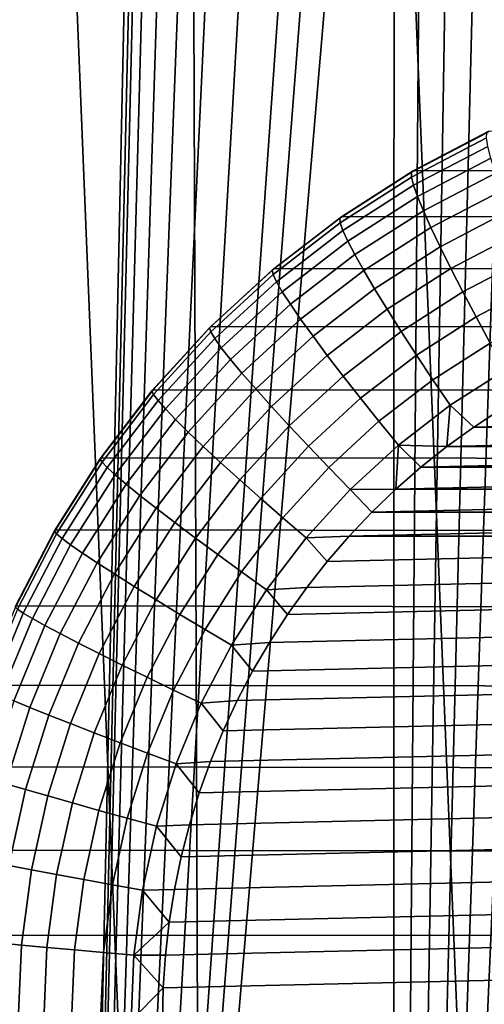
# Model space of a CAD drawing. Header units: metres. Extents: x -166 to 33, y -71 to 34.
# Tile 94 of 256: x 4.48 to 5.9, y -63.4 to -60.39. Entities that reach past the tile are written whole.
import ezdxf

# ---------------------------------------------------------------- set-up
doc = ezdxf.new("R2010")
doc.units = ezdxf.units.M
doc.layers.add('solid_12208131', color=7, linetype='CONTINUOUS')

msp = doc.modelspace()

# ---------------------------------------------------------------- linework, layer by layer
at = {"layer": 'solid_12208131'}
for points in [[(4.566474, -56.073952, 84.865448), (4.477859, -56.099998, 84.836479), (5.04256, -69.997673, 85.028557), (4.993147, -56.099998, 85.012497)], [(3.574141, -69.997673, 47.510914), (4.37248, -56.099998, 47.201462), (4.886776, -56.099998, 47.02256), (4.586304, -69.997673, 47.125175)], [(5.04256, -69.997673, 85.028557), (4.477859, -56.099998, 84.836479), (3.967552, -56.099998, 84.646492), (4.021405, -69.997673, 84.66729)], [(4.886776, -56.950001, 47.02256), (4.586304, -69.997673, 47.125175), (4.886776, -56.099998, 47.02256)], [(6.081776, -69.997673, 85.334007), (5.513038, -56.099998, 85.174423), (4.993147, -56.099998, 85.012497), (5.04256, -69.997673, 85.028557)], [(6.488023, -63.450001, 85.437004), (6.037143, -56.099998, 85.322136), (5.513038, -56.099998, 85.174423), (6.081776, -69.997673, 85.334007)], [(4.886776, -56.950001, 47.02256), (4.897042, -57.197613, 47.01915), (4.586304, -69.997673, 47.125175)], [(4.897042, -57.197613, 47.01915), (4.927999, -57.445526, 47.008896), (4.586304, -69.997673, 47.125175)], [(4.927999, -57.445526, 47.008896), (4.979895, -57.691147, 46.991837), (4.586304, -69.997673, 47.125175)], [(4.979895, -57.691147, 46.991837), (5.052527, -57.932133, 46.968224), (4.586304, -69.997673, 47.125175)], [(5.052527, -57.932133, 46.968224), (5.145417, -58.166046, 46.938469), (4.586304, -69.997673, 47.125175)], [(5.145417, -58.166046, 46.938469), (5.25792, -58.390984, 46.903099), (4.586304, -69.997673, 47.125175)], [(5.25792, -58.390984, 46.903099), (5.38948, -58.605415, 46.862659), (4.586304, -69.997673, 47.125175)], [(5.38948, -58.605415, 46.862659), (5.462168, -58.708149, 46.84074), (4.586304, -69.997673, 47.125175)], [(5.462168, -58.708149, 46.84074), (5.539301, -58.807625, 46.817806), (4.586304, -69.997673, 47.125175)], [(5.620743, -58.903625, 46.793961), (5.617866, -69.997673, 46.7948), (4.586304, -69.997673, 47.125175), (5.539301, -58.807625, 46.817806)], [(5.620743, -58.903625, 46.793961), (5.7063, -58.995869, 46.769314), (5.617866, -69.997673, 46.7948)], [(5.7063, -58.995869, 46.769314), (5.795822, -59.08419, 46.743965), (5.617866, -69.997673, 46.7948)], [(5.795822, -59.08419, 46.743965), (5.889157, -59.168419, 46.718014), (5.617866, -69.997673, 46.7948)], [(5.889157, -59.168419, 46.718014), (5.986064, -59.248344, 46.691586), (5.617866, -69.997673, 46.7948)], [(5.986064, -59.248344, 46.691586), (6.086361, -59.323807, 46.66478), (5.617866, -69.997673, 46.7948)], [(6.095794, -59.317181, 46.662701), (6.189886, -59.394676, 46.637699), (5.617866, -69.997673, 46.7948), (6.086361, -59.323807, 46.66478)], [(6.189886, -59.394676, 46.637699), (6.296409, -59.460785, 46.610447), (5.617866, -69.997673, 46.7948)], [(6.296409, -59.460785, 46.610447), (6.405722, -59.52203, 46.58313), (5.617866, -69.997673, 46.7948)], [(6.405722, -59.52203, 46.58313), (6.517666, -59.578327, 46.555828), (5.617866, -69.997673, 46.7948)], [(6.517666, -59.578327, 46.555828), (6.632047, -59.629566, 46.528641), (5.617866, -69.997673, 46.7948)], [(6.748606, -59.675625, 46.501663), (6.665802, -69.997673, 46.520752), (5.617866, -69.997673, 46.7948), (6.632047, -59.629566, 46.528641)], [(5.679112, -60.851925, 111.893463), (5.910375, -60.731075, 111.913696), (8.199898, -60.729885, 85.773705), (7.969598, -60.850704, 85.737389)], [(5.673642, -60.856865, 111.988724), (5.904464, -60.736248, 112.008919), (5.910375, -60.731075, 111.913696), (5.679112, -60.851925, 111.893463)], [(5.673972, -60.871857, 112.084251), (5.90346, -60.751938, 112.104332), (5.904464, -60.736248, 112.008919), (5.673642, -60.856865, 111.988724)], [(5.6802, -60.896679, 112.177505), (5.907478, -60.777912, 112.197395), (5.90346, -60.751938, 112.104332), (5.673972, -60.871857, 112.084251)], [(5.692234, -60.930973, 112.26712), (5.91646, -60.813801, 112.286736), (5.907478, -60.777912, 112.197395), (5.6802, -60.896679, 112.177505)], [(5.709899, -60.974232, 112.351784), (5.930274, -60.859074, 112.371063), (5.91646, -60.813801, 112.286736), (5.692234, -60.930973, 112.26712)], [(5.459223, -60.992542, 111.874222), (5.679112, -60.851925, 111.893463), (7.969598, -60.850704, 85.737389), (7.750594, -60.991535, 85.700294)], [(5.454171, -60.997219, 111.969521), (5.673642, -60.856865, 111.988724), (5.679112, -60.851925, 111.893463), (5.459223, -60.992542, 111.874222)], [(5.45577, -61.011398, 112.065163), (5.673972, -60.871857, 112.084251), (5.673642, -60.856865, 111.988724), (5.454171, -60.997219, 111.969521)], [(5.464098, -61.034878, 112.1586), (5.6802, -60.896679, 112.177505), (5.673972, -60.871857, 112.084251), (5.45577, -61.011398, 112.065163)], [(5.732936, -61.025829, 112.43026), (5.948718, -60.913071, 112.449135), (5.930274, -60.859074, 112.371063), (5.709899, -60.974232, 112.351784)], [(5.479035, -61.067314, 112.248466), (5.692234, -60.930973, 112.26712), (5.6802, -60.896679, 112.177505), (5.464098, -61.034878, 112.1586)], [(5.500361, -61.108231, 112.33345), (5.709899, -60.974232, 112.351784), (5.692234, -60.930973, 112.26712), (5.479035, -61.067314, 112.248466)], [(5.761009, -61.085007, 112.501404), (5.971524, -60.975002, 112.519821), (5.948718, -60.913071, 112.449135), (5.732936, -61.025829, 112.43026)], [(5.247721, -61.156239, 111.951454), (5.454171, -60.997219, 111.969521), (5.459223, -60.992542, 111.874222), (5.25238, -61.151867, 111.856125)], [(5.250514, -61.169498, 112.047203), (5.45577, -61.011398, 112.065163), (5.454171, -60.997219, 111.969521), (5.247721, -61.156239, 111.951454)], [(5.25238, -61.151867, 111.856125), (5.459223, -60.992542, 111.874222), (7.750594, -60.991535, 85.700294), (7.544509, -61.151417, 85.663101)], [(5.527765, -61.157036, 112.412308), (5.732936, -61.025829, 112.43026), (5.709899, -60.974232, 112.351784), (5.500361, -61.108231, 112.33345)], [(5.793708, -61.150902, 112.564171), (5.998357, -61.043961, 112.582069), (5.971524, -60.975002, 112.519821), (5.761009, -61.085007, 112.501404)], [(5.260818, -61.191456, 112.140816), (5.464098, -61.034878, 112.1586), (5.45577, -61.011398, 112.065163), (5.250514, -61.169498, 112.047203)], [(5.560847, -61.213009, 112.483887), (5.761009, -61.085007, 112.501404), (5.732936, -61.025829, 112.43026), (5.527765, -61.157036, 112.412308)], [(5.278485, -61.221786, 112.230919), (5.479035, -61.067314, 112.248466), (5.464098, -61.034878, 112.1586), (5.260818, -61.191456, 112.140816)], [(5.830554, -61.222553, 112.617645), (6.028826, -61.118946, 112.634995), (5.998357, -61.043961, 112.582069), (5.793708, -61.150902, 112.564171)], [(5.303255, -61.260056, 112.316208), (5.500361, -61.108231, 112.33345), (5.479035, -61.067314, 112.248466), (5.278485, -61.221786, 112.230919)], [(5.599123, -61.275341, 112.547142), (5.793708, -61.150902, 112.564171), (5.761009, -61.085007, 112.501404), (5.560847, -61.213009, 112.483887)], [(5.334767, -61.305695, 112.395424), (5.527765, -61.157036, 112.412308), (5.500361, -61.108231, 112.33345), (5.303255, -61.260056, 112.316208)], [(5.871011, -61.298908, 112.661049), (6.062485, -61.198853, 112.677803), (6.028826, -61.118946, 112.634995), (5.830554, -61.222553, 112.617645)], [(5.060157, -61.328678, 111.83931), (5.25238, -61.151867, 111.856125), (7.544509, -61.151417, 85.663101), (7.353139, -61.329014, 85.626549)], [(5.642034, -61.343113, 112.601151), (5.830554, -61.222553, 112.617645), (5.793708, -61.150902, 112.564171), (5.599123, -61.275341, 112.547142)], [(5.055863, -61.332714, 111.934669), (5.247721, -61.156239, 111.951454), (5.25238, -61.151867, 111.856125), (5.060157, -61.328678, 111.83931)], [(5.059765, -61.344955, 112.030518), (5.250514, -61.169498, 112.047203), (5.247721, -61.156239, 111.951454), (5.055863, -61.332714, 111.934669)], [(5.071906, -61.365223, 112.12429), (5.260818, -61.191456, 112.140816), (5.250514, -61.169498, 112.047203), (5.059765, -61.344955, 112.030518)], [(5.37256, -61.35804, 112.467415), (5.560847, -61.213009, 112.483887), (5.527765, -61.157036, 112.412308), (5.334767, -61.305695, 112.395424)], [(5.09211, -61.393223, 112.214615), (5.278485, -61.221786, 112.230919), (5.260818, -61.191456, 112.140816), (5.071906, -61.365223, 112.12429)], [(5.914485, -61.37886, 112.693748), (6.098843, -61.282524, 112.709877), (6.062485, -61.198853, 112.677803), (5.871011, -61.298908, 112.661049)], [(5.120081, -61.428543, 112.300179), (5.303255, -61.260056, 112.316208), (5.278485, -61.221786, 112.230919), (5.09211, -61.393223, 112.214615)], [(5.416082, -61.416328, 112.531128), (5.599123, -61.275341, 112.547142), (5.560847, -61.213009, 112.483887), (5.37256, -61.35804, 112.467415)], [(5.688952, -61.415337, 112.645126), (5.871011, -61.298908, 112.661049), (5.830554, -61.222553, 112.617645), (5.642034, -61.343113, 112.601151)], [(5.15541, -61.470673, 112.37973), (5.334767, -61.305695, 112.395424), (5.303255, -61.260056, 112.316208), (5.120081, -61.428543, 112.300179)], [(5.464697, -61.479706, 112.58564), (5.642034, -61.343113, 112.601151), (5.599123, -61.275341, 112.547142), (5.416082, -61.416328, 112.531128)], [(5.739193, -61.490959, 112.678413), (5.914485, -61.37886, 112.693748), (5.871011, -61.298908, 112.661049), (5.688952, -61.415337, 112.645126)], [(4.880058, -61.525303, 111.919289), (5.055863, -61.332714, 111.934669), (5.060157, -61.328678, 111.83931), (4.884017, -61.521637, 111.823898)], [(5.060157, -61.328678, 111.83931), (7.353139, -61.329014, 85.626549), (7.178016, -61.522877, 85.591423), (4.884017, -61.521637, 111.823898)], [(5.197582, -61.51899, 112.45211), (5.37256, -61.35804, 112.467415), (5.334767, -61.305695, 112.395424), (5.15541, -61.470673, 112.37973)], [(4.884976, -61.53643, 112.015228), (5.059765, -61.344955, 112.030518), (5.055863, -61.332714, 111.934669), (4.880058, -61.525303, 111.919289)], [(4.8988, -61.554855, 112.109146), (5.071906, -61.365223, 112.12429), (5.059765, -61.344955, 112.030518), (4.884976, -61.53643, 112.015228)], [(5.245979, -61.572796, 112.516251), (5.416082, -61.416328, 112.531128), (5.37256, -61.35804, 112.467415), (5.197582, -61.51899, 112.45211)], [(5.517695, -61.547249, 112.630142), (5.688952, -61.415337, 112.645126), (5.642034, -61.343113, 112.601151), (5.464697, -61.479706, 112.58564)], [(4.921329, -61.580307, 112.199677), (5.09211, -61.393223, 112.214615), (5.071906, -61.365223, 112.12429), (4.8988, -61.554855, 112.109146)], [(5.792023, -61.568874, 112.700539), (5.960343, -61.461235, 112.715263), (5.914485, -61.37886, 112.693748), (5.739193, -61.490959, 112.678413)], [(4.952233, -61.612419, 112.2855), (5.120081, -61.428543, 112.300179), (5.09211, -61.393223, 112.214615), (4.921329, -61.580307, 112.199677)], [(5.299895, -61.631298, 112.57122), (5.464697, -61.479706, 112.58564), (5.416082, -61.416328, 112.531128), (5.245979, -61.572796, 112.516251)], [(5.574302, -61.61797, 112.663986), (5.739193, -61.490959, 112.678413), (5.688952, -61.415337, 112.645126), (5.517695, -61.547249, 112.630142)], [(4.99106, -61.650715, 112.365356), (5.15541, -61.470673, 112.37973), (5.120081, -61.428543, 112.300179), (4.952233, -61.612419, 112.2855)], [(5.037243, -61.694637, 112.43808), (5.197582, -61.51899, 112.45211), (5.15541, -61.470673, 112.37973), (4.99106, -61.650715, 112.365356)], [(5.358543, -61.693642, 112.616219), (5.517695, -61.547249, 112.630142), (5.464697, -61.479706, 112.58564), (5.299895, -61.631298, 112.57122)], [(5.960343, -61.461235, 112.715263), (5.792023, -61.568874, 112.700539), (5.863948, -61.635807, 112.712685), (5.948817, -61.580219, 112.720116)], [(5.633689, -61.690834, 112.686691), (5.792023, -61.568874, 112.700539), (5.739193, -61.490959, 112.678413), (5.574302, -61.61797, 112.663986)], [(4.721643, -61.732544, 111.905434), (4.880058, -61.525303, 111.919289), (4.884017, -61.521637, 111.823898), (4.7253, -61.729271, 111.810013)], [(4.727477, -61.742474, 112.001442), (4.884976, -61.53643, 112.015228), (4.880058, -61.525303, 111.919289), (4.721643, -61.732544, 111.905434)], [(4.884017, -61.521637, 111.823898), (7.178016, -61.522877, 85.591423), (7.020476, -61.731464, 85.558418), (4.7253, -61.729271, 111.810013)], [(4.742818, -61.758911, 112.095497), (4.8988, -61.554855, 112.109146), (4.884976, -61.53643, 112.015228), (4.727477, -61.742474, 112.001442)], [(5.090108, -61.743546, 112.502609), (5.245979, -61.572796, 112.516251), (5.197582, -61.51899, 112.45211), (5.037243, -61.694637, 112.43808)], [(4.767441, -61.781624, 112.186211), (4.921329, -61.580307, 112.199677), (4.8988, -61.554855, 112.109146), (4.742818, -61.758911, 112.095497)], [(5.148882, -61.796726, 112.558006), (5.299895, -61.631298, 112.57122), (5.245979, -61.572796, 112.516251), (5.090108, -61.743546, 112.502609)], [(5.421064, -61.758923, 112.650581), (5.574302, -61.61797, 112.663986), (5.517695, -61.547249, 112.630142), (5.358543, -61.693642, 112.616219)], [(5.633689, -61.690834, 112.686691), (5.781706, -61.69529, 112.70549), (5.792023, -61.568874, 112.700539)], [(5.792023, -61.568874, 112.700539), (5.781706, -61.69529, 112.70549), (5.863948, -61.635807, 112.712685)], [(4.800988, -61.810276, 112.272263), (4.952233, -61.612419, 112.2855), (4.921329, -61.580307, 112.199677), (4.767441, -61.781624, 112.186211)], [(8.258543, -61.580219, 112.922188), (5.948817, -61.580219, 112.720116), (5.863948, -61.635807, 112.712685)], [(8.343412, -61.635807, 112.929611), (8.258543, -61.580219, 112.922188), (5.863948, -61.635807, 112.712685)], [(4.842968, -61.844448, 112.352394), (4.99106, -61.650715, 112.365356), (4.952233, -61.612419, 112.2855), (4.800988, -61.810276, 112.272263)], [(5.212707, -61.853401, 112.603455), (5.358543, -61.693642, 112.616219), (5.299895, -61.631298, 112.57122), (5.148882, -61.796726, 112.558006)], [(5.486547, -61.82618, 112.673813), (5.633689, -61.690834, 112.686691), (5.574302, -61.61797, 112.663986), (5.421064, -61.758923, 112.650581)], [(4.892766, -61.883644, 112.425438), (5.037243, -61.694637, 112.43808), (4.99106, -61.650715, 112.365356), (4.842968, -61.844448, 112.352394)], [(8.343412, -61.635807, 112.929611), (5.863948, -61.635807, 112.712685), (5.781706, -61.69529, 112.70549)], [(8.425653, -61.69529, 112.936806), (8.343412, -61.635807, 112.929611), (5.781706, -61.69529, 112.70549)], [(5.486547, -61.82618, 112.673813), (5.625897, -61.825363, 112.691864), (5.633689, -61.690834, 112.686691)], [(5.633689, -61.690834, 112.686691), (5.625897, -61.825363, 112.691864), (5.702314, -61.758511, 112.698547)], [(5.633689, -61.690834, 112.686691), (5.702314, -61.758511, 112.698547), (5.781706, -61.69529, 112.70549)], [(4.949656, -61.927288, 112.490326), (5.090108, -61.743546, 112.502609), (5.037243, -61.694637, 112.43808), (4.892766, -61.883644, 112.425438)], [(5.280649, -61.912743, 112.638298), (5.421064, -61.758923, 112.650581), (5.358543, -61.693642, 112.616219), (5.212707, -61.853401, 112.603455)], [(8.425653, -61.69529, 112.936806), (5.781706, -61.69529, 112.70549), (5.702314, -61.758511, 112.698547)], [(8.505046, -61.758511, 112.943756), (8.425653, -61.69529, 112.936806), (5.702314, -61.758511, 112.698547)], [(4.581825, -61.952854, 111.893196), (4.721643, -61.732544, 111.905434), (4.7253, -61.729271, 111.810013), (4.585215, -61.950001, 111.79776)], [(4.588467, -61.96151, 111.989281), (4.727477, -61.742474, 112.001442), (4.721643, -61.732544, 111.905434), (4.581825, -61.952854, 111.893196)], [(4.7253, -61.729271, 111.810013), (7.020476, -61.731464, 85.558418), (6.88179, -61.952953, 85.528259), (4.585215, -61.950001, 111.79776)], [(4.605146, -61.975838, 112.08345), (4.742818, -61.758911, 112.095497), (4.727477, -61.742474, 112.001442), (4.588467, -61.96151, 111.989281)], [(5.012808, -61.974743, 112.546104), (5.148882, -61.796726, 112.558006), (5.090108, -61.743546, 112.502609), (4.949656, -61.927288, 112.490326)], [(4.631618, -61.99564, 112.174332), (4.767441, -61.781624, 112.186211), (4.742818, -61.758911, 112.095497), (4.605146, -61.975838, 112.08345)], [(4.667498, -62.020615, 112.260582), (4.800988, -61.810276, 112.272263), (4.767441, -61.781624, 112.186211), (4.631618, -61.99564, 112.174332)], [(5.351716, -61.973885, 112.662018), (5.486547, -61.82618, 112.673813), (5.421064, -61.758923, 112.650581), (5.280649, -61.912743, 112.638298)], [(8.505046, -61.758511, 112.943756), (5.702314, -61.758511, 112.698547), (5.625897, -61.825363, 112.691864)], [(8.581463, -61.825363, 112.950439), (8.505046, -61.758511, 112.943756), (5.625897, -61.825363, 112.691864)], [(4.712259, -62.050404, 112.340958), (4.842968, -61.844448, 112.352394), (4.800988, -61.810276, 112.272263), (4.667498, -62.020615, 112.260582)], [(5.081297, -62.025314, 112.591957), (5.212707, -61.853401, 112.603455), (5.148882, -61.796726, 112.558006), (5.012808, -61.974743, 112.546104)], [(5.486547, -61.82618, 112.673813), (5.351716, -61.973885, 112.662018), (5.482675, -61.969383, 112.679329), (5.552613, -61.895725, 112.685448)], [(5.486547, -61.82618, 112.673813), (5.552613, -61.895725, 112.685448), (5.625897, -61.825363, 112.691864)], [(8.581463, -61.825363, 112.950439), (5.625897, -61.825363, 112.691864), (5.552613, -61.895725, 112.685448)], [(8.654747, -61.895725, 112.956848), (8.581463, -61.825363, 112.950439), (5.552613, -61.895725, 112.685448)], [(4.765249, -62.084572, 112.414284), (4.892766, -61.883644, 112.425438), (4.842968, -61.844448, 112.352394), (4.712259, -62.050404, 112.340958)], [(5.154123, -62.078266, 112.627228), (5.280649, -61.912743, 112.638298), (5.212707, -61.853401, 112.603455), (5.081297, -62.025314, 112.591957)], [(4.825692, -62.122616, 112.479477), (4.949656, -61.927288, 112.490326), (4.892766, -61.883644, 112.425438), (4.765249, -62.084572, 112.414284)], [(8.654747, -61.895725, 112.956848), (5.552613, -61.895725, 112.685448), (5.482675, -61.969383, 112.679329)], [(8.724685, -61.969383, 112.962967), (8.654747, -61.895725, 112.956848), (5.482675, -61.969383, 112.679329)], [(4.892706, -62.163982, 112.535599), (5.012808, -61.974743, 112.546104), (4.949656, -61.927288, 112.490326), (4.825692, -62.122616, 112.479477)], [(5.230222, -62.132824, 112.65139), (5.351716, -61.973885, 112.662018), (5.280649, -61.912743, 112.638298), (5.154123, -62.078266, 112.627228)], [(4.461667, -62.184555, 111.88269), (4.581825, -61.952854, 111.893196), (4.585215, -61.950001, 111.79776), (4.464828, -62.182144, 111.787224)], [(4.469003, -62.191872, 111.978828), (4.588467, -61.96151, 111.989281), (4.581825, -61.952854, 111.893196), (4.461667, -62.184555, 111.88269)], [(4.585215, -61.950001, 111.79776), (6.88179, -61.952953, 85.528259), (6.762903, -62.185608, 85.501595), (4.464828, -62.182144, 111.787224)], [(4.486833, -62.203987, 112.073105), (4.605146, -61.975838, 112.08345), (4.588467, -61.96151, 111.989281), (4.469003, -62.191872, 111.978828)], [(4.514894, -62.220718, 112.164116), (4.631618, -61.99564, 112.174332), (4.605146, -61.975838, 112.08345), (4.486833, -62.203987, 112.073105)], [(4.965312, -62.208069, 112.58181), (5.081297, -62.025314, 112.591957), (5.012808, -61.974743, 112.546104), (4.892706, -62.163982, 112.535599)], [(5.351716, -61.973885, 112.662018), (5.230222, -62.132824, 112.65139), (5.353347, -62.126038, 112.668015), (5.416201, -62.046211, 112.673515)], [(5.351716, -61.973885, 112.662018), (5.416201, -62.046211, 112.673515), (5.482675, -61.969383, 112.679329)], [(8.724685, -61.969383, 112.962967), (5.416201, -62.046211, 112.673515), (5.353347, -62.126038, 112.668015), (8.791159, -62.046211, 112.968788)], [(8.724685, -61.969383, 112.962967), (5.482675, -61.969383, 112.679329), (5.416201, -62.046211, 112.673515)], [(4.552778, -62.241833, 112.250549), (4.667498, -62.020615, 112.260582), (4.631618, -61.99564, 112.174332), (4.514894, -62.220718, 112.164116)], [(4.59993, -62.26701, 112.331131), (4.712259, -62.050404, 112.340958), (4.667498, -62.020615, 112.260582), (4.552778, -62.241833, 112.250549)], [(4.655662, -62.295887, 112.404694), (4.765249, -62.084572, 112.414284), (4.712259, -62.050404, 112.340958), (4.59993, -62.26701, 112.331131)], [(5.042449, -62.254227, 112.617455), (5.154123, -62.078266, 112.627228), (5.081297, -62.025314, 112.591957), (4.965312, -62.208069, 112.58181)], [(8.791159, -62.046211, 112.968788), (5.353347, -62.126038, 112.668015), (5.29428, -62.208626, 112.662849), (8.854013, -62.126038, 112.974289)], [(4.719159, -62.328045, 112.470161), (4.825692, -62.122616, 112.479477), (4.765249, -62.084572, 112.414284), (4.655662, -62.295887, 112.404694)], [(5.12299, -62.301785, 112.642006), (5.230222, -62.132824, 112.65139), (5.154123, -62.078266, 112.627228), (5.042449, -62.254227, 112.617455)], [(4.789493, -62.36301, 112.526566), (4.892706, -62.163982, 112.535599), (4.825692, -62.122616, 112.479477), (4.719159, -62.328045, 112.470161)], [(5.230222, -62.132824, 112.65139), (5.12299, -62.301785, 112.642006), (5.239085, -62.293854, 112.65802), (5.29428, -62.208626, 112.662849)], [(5.230222, -62.132824, 112.65139), (5.29428, -62.208626, 112.662849), (5.353347, -62.126038, 112.668015)], [(8.854013, -62.126038, 112.974289), (5.29428, -62.208626, 112.662849), (5.239085, -62.293854, 112.65802), (8.91308, -62.208626, 112.979454)], [(4.865637, -62.400272, 112.57309), (4.965312, -62.208069, 112.58181), (4.892706, -62.163982, 112.535599), (4.789493, -62.36301, 112.526566)], [(4.464828, -62.182144, 111.787224), (6.762903, -62.185608, 85.501595), (6.664677, -62.427467, 85.478981), (4.365054, -62.423939, 111.778496)], [(4.388778, -62.441616, 112.064522), (4.486833, -62.203987, 112.073105), (4.469003, -62.191872, 111.978828), (4.369995, -62.431812, 111.970169)], [(4.418157, -62.455158, 112.155655), (4.514894, -62.220718, 112.164116), (4.486833, -62.203987, 112.073105), (4.388778, -62.441616, 112.064522)], [(4.457701, -62.472244, 112.242233), (4.552778, -62.241833, 112.250549), (4.514894, -62.220718, 112.164116), (4.418157, -62.455158, 112.155655)], [(4.946479, -62.439289, 112.609062), (5.042449, -62.254227, 112.617455), (4.965312, -62.208069, 112.58181), (4.865637, -62.400272, 112.57309)], [(8.91308, -62.208626, 112.979454), (5.239085, -62.293854, 112.65802), (5.187864, -62.381565, 112.653542), (8.968275, -62.293854, 112.984283)], [(4.506835, -62.492619, 112.32299), (4.59993, -62.26701, 112.331131), (4.552778, -62.241833, 112.250549), (4.457701, -62.472244, 112.242233)], [(5.030837, -62.479488, 112.633942), (5.12299, -62.301785, 112.642006), (5.042449, -62.254227, 112.617455), (4.946479, -62.439289, 112.609062)], [(4.564839, -62.515991, 112.396751), (4.655662, -62.295887, 112.404694), (4.59993, -62.26701, 112.331131), (4.506835, -62.492619, 112.32299)], [(5.12299, -62.301785, 112.642006), (5.187864, -62.381565, 112.653542), (5.239085, -62.293854, 112.65802)], [(8.968275, -62.293854, 112.984283), (5.187864, -62.381565, 112.653542), (5.140731, -62.471565, 112.649414), (9.019496, -62.381565, 112.988762)], [(4.630867, -62.542015, 112.462433), (4.719159, -62.328045, 112.470161), (4.655662, -62.295887, 112.404694), (4.564839, -62.515991, 112.396751)], [(5.12299, -62.301785, 112.642006), (5.030837, -62.479488, 112.633942), (5.140731, -62.471565, 112.649414), (5.187864, -62.381565, 112.653542)], [(4.703953, -62.570312, 112.519081), (4.789493, -62.36301, 112.526566), (4.719159, -62.328045, 112.470161), (4.630867, -62.542015, 112.462433)], [(4.78303, -62.600468, 112.565865), (4.865637, -62.400272, 112.57309), (4.789493, -62.36301, 112.526566), (4.703953, -62.570312, 112.519081)], [(9.019496, -62.381565, 112.988762), (5.140731, -62.471565, 112.649414), (5.097758, -62.563728, 112.645653), (9.066628, -62.471565, 112.992889)], [(4.866941, -62.632042, 112.602104), (4.946479, -62.439289, 112.609062), (4.865637, -62.400272, 112.57309), (4.78303, -62.600468, 112.565865)], [(4.365054, -62.423939, 111.778496), (6.664677, -62.427467, 85.478981), (6.587708, -62.676662, 85.460899), (4.286654, -62.673542, 111.771637)], [(4.954463, -62.664574, 112.627266), (5.030837, -62.479488, 112.633942), (4.946479, -62.439289, 112.609062), (4.866941, -62.632042, 112.602104)], [(4.433682, -62.725517, 112.316589), (4.506835, -62.492619, 112.32299), (4.457701, -62.472244, 112.242233), (4.382992, -62.710094, 112.235695)], [(5.030837, -62.479488, 112.633942), (5.097758, -62.563728, 112.645653), (5.140731, -62.471565, 112.649414)], [(9.066628, -62.471565, 112.992889), (5.097758, -62.563728, 112.645653), (5.059039, -62.65789, 112.642265), (9.109603, -62.563728, 112.996643)], [(4.493473, -62.743202, 112.390503), (4.564839, -62.515991, 112.396751), (4.506835, -62.492619, 112.32299), (4.433682, -62.725517, 112.316589)], [(5.030837, -62.479488, 112.633942), (4.954463, -62.664574, 112.627266), (5.059039, -62.65789, 112.642265), (5.097758, -62.563728, 112.645653)], [(4.561489, -62.762894, 112.45636), (4.630867, -62.542015, 112.462433), (4.564839, -62.515991, 112.396751), (4.493473, -62.743202, 112.390503)], [(4.636737, -62.784309, 112.513199), (4.703953, -62.570312, 112.519081), (4.630867, -62.542015, 112.462433), (4.561489, -62.762894, 112.45636)], [(9.109603, -62.563728, 112.996643), (5.059039, -62.65789, 112.642265), (5.024707, -62.753738, 112.639267), (9.148322, -62.65789, 113.000031)], [(4.718118, -62.807129, 112.560188), (4.78303, -62.600468, 112.565865), (4.703953, -62.570312, 112.519081), (4.636737, -62.784309, 112.513199)], [(4.804442, -62.83102, 112.596634), (4.866941, -62.632042, 112.602104), (4.78303, -62.600468, 112.565865), (4.718118, -62.807129, 112.560188)], [(4.894449, -62.85564, 112.622009), (4.954463, -62.664574, 112.627266), (4.866941, -62.632042, 112.602104), (4.804442, -62.83102, 112.596634)], [(4.286654, -62.673542, 111.771637), (6.587708, -62.676662, 85.460899), (6.532415, -62.931442, 85.447716), (4.230224, -62.929054, 111.766701)], [(4.954463, -62.664574, 112.627266), (4.894449, -62.85564, 112.622009), (4.99483, -62.851074, 112.63665), (5.024707, -62.753738, 112.639267)], [(4.954463, -62.664574, 112.627266), (5.024707, -62.753738, 112.639267), (5.059039, -62.65789, 112.642265)], [(9.148322, -62.65789, 113.000031), (5.024707, -62.753738, 112.639267), (4.99483, -62.851074, 112.63665), (9.182653, -62.753738, 113.003036)], [(4.442105, -62.975792, 112.386009), (4.493473, -62.743202, 112.390503), (4.433682, -62.725517, 112.316589), (4.38103, -62.963924, 112.311981)], [(4.511552, -62.989002, 112.451996), (4.561489, -62.762894, 112.45636), (4.493473, -62.743202, 112.390503), (4.442105, -62.975792, 112.386009)], [(4.588357, -63.003372, 112.508965), (4.636737, -62.784309, 112.513199), (4.561489, -62.762894, 112.45636), (4.511552, -62.989002, 112.451996)], [(9.182653, -62.753738, 113.003036), (4.99483, -62.851074, 112.63665), (4.969499, -62.949608, 112.634438), (9.21253, -62.851074, 113.005653)], [(4.671396, -63.018681, 112.556099), (4.718118, -62.807129, 112.560188), (4.636737, -62.784309, 112.513199), (4.588357, -63.003372, 112.508965)], [(4.759457, -63.034714, 112.592697), (4.804442, -62.83102, 112.596634), (4.718118, -62.807129, 112.560188), (4.671396, -63.018681, 112.556099)], [(4.851253, -63.051228, 112.618233), (4.894449, -62.85564, 112.622009), (4.804442, -62.83102, 112.596634), (4.759457, -63.034714, 112.592697)], [(4.894449, -62.85564, 112.622009), (4.851253, -63.051228, 112.618233), (4.948768, -63.048996, 112.632622), (4.969499, -62.949608, 112.634438)], [(4.894449, -62.85564, 112.622009), (4.969499, -62.949608, 112.634438), (4.99483, -62.851074, 112.63665)], [(9.21253, -62.851074, 113.005653), (4.969499, -62.949608, 112.634438), (4.948768, -63.048996, 112.632622), (9.237862, -62.949608, 113.007866)], [(4.230224, -62.929054, 111.766701), (6.532415, -62.931442, 85.447716), (6.499135, -63.1898, 85.439697), (4.196193, -63.188534, 111.763725)], [(9.237862, -62.949608, 113.007866), (4.948768, -63.048996, 112.632622), (4.932656, -63.149033, 112.63121), (9.258593, -63.048996, 113.009682)], [(4.481438, -63.21862, 112.449364), (4.511552, -62.989002, 112.451996), (4.442105, -62.975792, 112.386009), (4.411127, -63.21199, 112.383301)], [(4.559181, -63.225834, 112.506416), (4.588357, -63.003372, 112.508965), (4.511552, -62.989002, 112.451996), (4.481438, -63.21862, 112.449364)], [(4.64322, -63.233517, 112.553635), (4.671396, -63.018681, 112.556099), (4.588357, -63.003372, 112.508965), (4.559181, -63.225834, 112.506416)], [(4.732328, -63.241562, 112.590324), (4.759457, -63.034714, 112.592697), (4.671396, -63.018681, 112.556099), (4.64322, -63.233517, 112.553635)], [(4.825203, -63.249851, 112.615952), (4.851253, -63.051228, 112.618233), (4.759457, -63.034714, 112.592697), (4.732328, -63.241562, 112.590324)], [(4.825203, -63.249851, 112.615952), (4.932656, -63.149033, 112.63121), (4.851253, -63.051228, 112.618233)], [(4.851253, -63.051228, 112.618233), (4.932656, -63.149033, 112.63121), (4.948768, -63.048996, 112.632622)], [(9.258593, -63.048996, 113.009682), (4.932656, -63.149033, 112.63121), (4.921185, -63.249409, 112.630211), (9.274704, -63.149033, 113.011093)], [(4.825203, -63.249851, 112.615952), (4.921185, -63.249409, 112.630211), (4.932656, -63.149033, 112.63121)], [(9.274704, -63.149033, 113.011093), (4.921185, -63.249409, 112.630211), (4.914319, -63.349762, 112.629608), (9.286176, -63.249409, 113.012093)], [(4.184821, -63.450001, 111.762726), (4.196193, -63.188534, 111.763725), (6.499135, -63.1898, 85.439697), (6.488023, -63.450001, 85.437004)], [(4.471374, -63.450001, 112.448479), (4.481438, -63.21862, 112.449364), (4.411127, -63.21199, 112.383301), (4.400775, -63.450001, 112.382393)], [(4.54943, -63.450001, 112.505562), (4.559181, -63.225834, 112.506416), (4.481438, -63.21862, 112.449364), (4.471374, -63.450001, 112.448479)], [(4.633804, -63.450001, 112.552811), (4.64322, -63.233517, 112.553635), (4.559181, -63.225834, 112.506416), (4.54943, -63.450001, 112.505562)], [(4.723262, -63.450001, 112.589531), (4.732328, -63.241562, 112.590324), (4.64322, -63.233517, 112.553635), (4.633804, -63.450001, 112.552811)], [(4.816498, -63.450001, 112.615196), (4.825203, -63.249851, 112.615952), (4.732328, -63.241562, 112.590324), (4.723262, -63.450001, 112.589531)], [(4.816498, -63.450001, 112.615196), (4.914319, -63.349762, 112.629608), (4.825203, -63.249851, 112.615952)], [(4.825203, -63.249851, 112.615952), (4.914319, -63.349762, 112.629608), (4.921185, -63.249409, 112.630211)], [(9.286176, -63.249409, 113.012093), (4.914319, -63.349762, 112.629608), (4.912052, -63.450001, 112.62941), (9.293041, -63.349762, 113.012695)], [(4.816498, -63.450001, 112.615196), (4.912052, -63.450001, 112.62941), (4.914319, -63.349762, 112.629608)], [(9.293041, -63.349762, 113.012695), (4.912052, -63.450001, 112.62941), (4.914319, -63.550236, 112.629608), (9.295308, -63.450001, 113.012894)]]:
    msp.add_3dface(points, dxfattribs=at)

doc.saveas('drawing.dxf')
